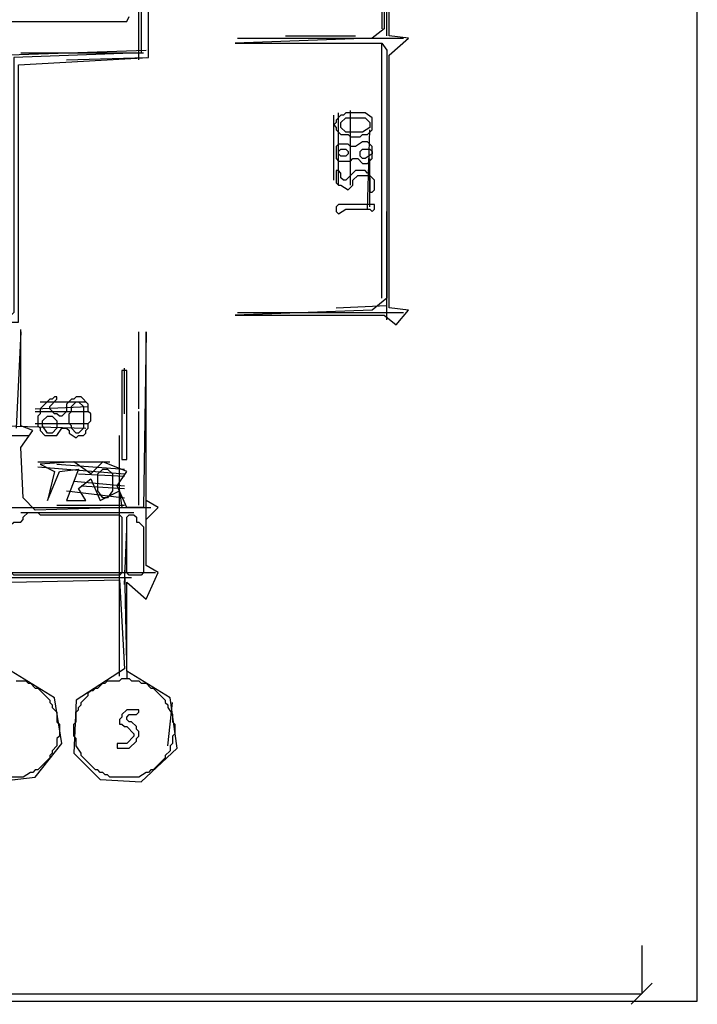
# Model space of a CAD drawing. Header units: millimetres. Extents: x -171 to 29168, y -21389 to 9617.
# Tile 49 of 60: x 16632 to 18885, y -195 to 3078. Entities that reach past the tile are written whole.
import ezdxf

# ---------------------------------------------------------------- set-up
doc = ezdxf.new("R2010")
doc.units = ezdxf.units.MM
for name, color, linetype in [('CALIBRATION_DIM', 1, 'Continuous'), ('REFERENCE_FRAME', 3, 'Continuous'), ('TRACE_CONTOUR_FINE', 8, 'Continuous'), ('TRACE_CONTOUR_MAJOR', 7, 'Continuous'), ('TRACE_DARK_PIXELS', 250, 'Continuous'), ('TRACE_STRAIGHT_LINES', 4, 'Continuous')]:
    doc.layers.add(name, color=color, linetype=linetype)

msp = doc.modelspace()

# ---------------------------------------------------------------- linework, layer by layer
at = {"layer": 'CALIBRATION_DIM'}
for p, q in [((18700, 0), (18700, -160)), ((18665, -195), (18735, -125)), ((10300, -160), (18700, -160))]:
    msp.add_line(p, q, dxfattribs=at)
at = {"layer": 'REFERENCE_FRAME'}
msp.add_lwpolyline([(10115.4, -184.6), (18884.6, -184.6), (18884.6, 9416.6), (10115.4, 9416.6)], close=True, dxfattribs=at)
at = {"layer": 'TRACE_CONTOUR_FINE'}
for points in [[(17692, 2640), (17700, 2648), (17716, 2648), (17724, 2640), (17724, 2632), (17716, 2624), (17700, 2624), (17692, 2632)], [(17764, 2624), (17764, 2640), (17772, 2648), (17796, 2648), (17804, 2640), (17804, 2632), (17780, 2616), (17772, 2616)]]:
    msp.add_lwpolyline(points, close=True, dxfattribs=at)
at = {"layer": 'TRACE_CONTOUR_MAJOR'}
for points in [[(12132, 2952), (14076, 2944), (14100, 2072), (16628, 2072), (16628, 2928), (17060, 2952), (17052, 5680)], [(17036, 5656), (17036, 2968), (16612, 2952), (16612, 2104), (16596, 2088), (16076, 2088), (16068, 2120), (16100, 2136), (16444, 2128), (16572, 2144), (16572, 2952), (16340, 2960), (16316, 2984), (16284, 2960), (16084, 2960), (16068, 2976), (16076, 3064), (16476, 3072), (16508, 3048), (16532, 3072), (16988, 3072), (16996, 3088)], [(17844, 5248), (17844, 3048), (17804, 3016), (17348, 3000), (17836, 3000), (17852, 2976), (17852, 2152), (17804, 2112), (17348, 2096), (17844, 2096), (17884, 2064), (17924, 2112), (17860, 2120), (17860, 2960), (17924, 3016), (17860, 3024), (17852, 5216)], [(16604, 1208), (16964, 1216), (16980, 920), (16820, 816), (16812, 640), (16900, 552), (17036, 544), (17156, 656), (17132, 824), (16988, 912), (16988, 1208), (17052, 1152), (17092, 1240), (17052, 1264), (17052, 1416), (17092, 1456), (17052, 1480), (17052, 2040), (17044, 1456), (16988, 1456), (16956, 1528), (16988, 1576), (16908, 1608), (16868, 1568), (16812, 1608), (16700, 1600), (16748, 1576), (16724, 1480), (16764, 1576), (16828, 1584), (16788, 1480), (16852, 1480), (16828, 1520), (16868, 1552), (16900, 1480), (16964, 1512), (16972, 1456), (16684, 1448), (16644, 1488), (16636, 1656), (16676, 1712), (16636, 1728), (16636, 2040), (16620, 1720)], [(16548, 544), (16684, 560), (16772, 672), (16748, 824), (16604, 912)], [(16620, 880), (16652, 880), (16660, 872), (16668, 872), (16684, 856), (16692, 856), (16732, 816), (16732, 808), (16740, 800), (16740, 792), (16756, 776), (16756, 744), (16764, 736), (16764, 696), (16756, 688), (16756, 664), (16740, 648), (16740, 640), (16732, 632), (16732, 624), (16692, 584), (16684, 584), (16676, 576), (16668, 576), (16644, 560), (16548, 560)]]:
    msp.add_lwpolyline(points, dxfattribs=at)
for points in [[(17676, 2728), (17684, 2720), (17684, 2712), (17700, 2696), (17724, 2696), (17732, 2688), (17764, 2688), (17772, 2696), (17788, 2696), (17804, 2712), (17804, 2752), (17780, 2768), (17716, 2768), (17708, 2760), (17700, 2760), (17684, 2744), (17684, 2736)], [(17700, 2736), (17716, 2752), (17780, 2752), (17796, 2736), (17796, 2720), (17772, 2704), (17716, 2704), (17700, 2720)], [(17804, 2656), (17788, 2672), (17772, 2672), (17748, 2656), (17732, 2656), (17724, 2664), (17692, 2664), (17684, 2656), (17684, 2616), (17692, 2608), (17732, 2608), (17740, 2616), (17756, 2616), (17772, 2600), (17788, 2600), (17804, 2616)], [(17684, 2576), (17684, 2536), (17692, 2528), (17700, 2528), (17724, 2512), (17740, 2528), (17740, 2544), (17756, 2560), (17788, 2560), (17796, 2552), (17796, 2504), (17804, 2504), (17812, 2512), (17812, 2544), (17796, 2560), (17796, 2568), (17788, 2568), (17780, 2576), (17748, 2576), (17716, 2544), (17708, 2544), (17700, 2552), (17700, 2568), (17692, 2576)], [(17684, 2456), (17684, 2440), (17692, 2432), (17716, 2448), (17796, 2448), (17804, 2440), (17812, 2448), (17812, 2464), (17692, 2464)], [(16972, 1912), (16972, 1616), (16988, 1616), (16988, 1912)], [(16700, 1784), (16700, 1768), (16692, 1760), (16692, 1728), (16700, 1720), (16700, 1712), (16716, 1696), (16756, 1696), (16772, 1720), (16788, 1720), (16796, 1712), (16796, 1704), (16820, 1688), (16828, 1696), (16844, 1696), (16852, 1704), (16852, 1712), (16860, 1720), (16860, 1736), (16868, 1744), (16868, 1768), (16860, 1776), (16860, 1800), (16836, 1824), (16820, 1824), (16812, 1816), (16804, 1816), (16788, 1800), (16788, 1776), (16772, 1760), (16764, 1760), (16756, 1768), (16748, 1768), (16732, 1784), (16732, 1792), (16756, 1816), (16756, 1824), (16748, 1824), (16740, 1816), (16732, 1816)], [(16820, 1808), (16828, 1808), (16844, 1792), (16844, 1720), (16828, 1704), (16820, 1704), (16804, 1720), (16804, 1728), (16796, 1736), (16796, 1768), (16804, 1776), (16804, 1792)], [(16724, 1760), (16740, 1760), (16756, 1744), (16756, 1720), (16740, 1704), (16724, 1704), (16708, 1728), (16708, 1744)], [(16908, 1584), (16924, 1584), (16940, 1568), (16940, 1512), (16924, 1488), (16908, 1488), (16892, 1512), (16892, 1568)], [(16604, 1400), (16612, 1408), (16636, 1408), (16644, 1416), (16644, 1424), (16660, 1440), (16692, 1440), (16700, 1432), (16964, 1432), (16972, 1424), (16972, 1240), (16964, 1232), (16612, 1232), (16604, 1240)], [(16996, 1432), (17012, 1432), (17020, 1424), (17020, 1408), (17028, 1408), (17044, 1392), (17044, 1240), (17036, 1232), (16996, 1232), (16988, 1240), (16988, 1424)], [(16924, 880), (16964, 880), (16972, 888), (16996, 888), (17004, 880), (17028, 880), (17036, 872), (17052, 872), (17068, 856), (17076, 856), (17116, 816), (17116, 808), (17124, 800), (17124, 792), (17140, 768), (17140, 744), (17148, 736), (17148, 704), (17140, 696), (17140, 672), (17132, 664), (17132, 648), (17116, 632), (17116, 624), (17076, 584), (17068, 584), (17060, 576), (17052, 576), (17028, 560), (16932, 560), (16924, 568), (16916, 568), (16908, 576), (16900, 576), (16892, 584), (16884, 584), (16836, 632), (16836, 640), (16820, 664), (16820, 688), (16812, 696), (16812, 736), (16820, 744), (16820, 776), (16828, 784), (16828, 792), (16836, 800), (16836, 808), (16860, 832), (16860, 840), (16868, 848), (16876, 848), (16884, 856), (16892, 856), (16908, 872), (16916, 872)], [(17028, 784), (16988, 784), (16972, 768), (16972, 760), (16964, 752), (16964, 736), (16972, 736), (16980, 728), (16988, 728), (17012, 704), (17012, 696), (16988, 672), (16956, 672), (16956, 656), (16996, 656), (17020, 680), (17020, 688), (17028, 696), (17028, 712), (17020, 720), (17020, 728), (17004, 744), (16996, 744), (16988, 752), (16988, 760), (16996, 768), (17020, 768), (17028, 776)]]:
    msp.add_lwpolyline(points, close=True, dxfattribs=at)
at = {"layer": 'TRACE_DARK_PIXELS'}
for p, q in [((17356, 3016), (17908, 3016)), ((16636, 2968), (17044, 2968)), ((17356, 2104), (17908, 2104)), ((12124, 1696), (16660, 1696)), ((12124, 1456), (17068, 1456)), ((12124, 1240), (17068, 1240))]:
    msp.add_line(p, q, dxfattribs=at)
at = {"layer": 'TRACE_STRAIGHT_LINES'}
for p, q in [((17028, 2944), (17028, 5792)), ((17852, 3024), (17852, 5232)), ((17836, 3416), (17836, 3048)), ((17516, 3024), (17748, 3024)), ((17836, 2152), (17836, 3000)), ((16564, 2960), (17052, 2976)), ((16788, 2944), (17052, 2952)), ((17852, 2896), (17852, 2448)), ((17676, 2544), (17676, 2760)), ((17692, 2528), (17692, 2768)), ((17732, 2528), (17732, 2776)), ((17788, 2448), (17796, 2712)), ((17796, 2456), (17796, 2616)), ((17852, 2080), (17852, 2440)), ((17684, 2120), (17852, 2128)), ((17460, 2104), (17604, 2104)), ((17636, 2104), (17780, 2104)), ((16636, 1728), (16636, 2048)), ((17028, 1784), (17028, 2040)), ((17052, 1264), (17052, 2040)), ((16980, 1768), (16980, 1920)), ((16700, 1808), (16852, 1808)), ((16684, 1784), (16860, 1792)), ((16684, 1776), (16860, 1776)), ((17028, 1464), (17028, 1776)), ((16684, 1736), (16860, 1736)), ((16580, 1728), (16852, 1720)), ((16964, 896), (16964, 1696)), ((16692, 1608), (16932, 1608)), ((16692, 1592), (16980, 1568)), ((16756, 1600), (16980, 1584)), ((16812, 1544), (16980, 1528)), ((16828, 1568), (16980, 1560)), ((16788, 1512), (16980, 1488)), ((16836, 1528), (16980, 1520)), ((16756, 1464), (16980, 1464)), ((16636, 1440), (17012, 1440)), ((16980, 1200), (16988, 1384)), ((16980, 1248), (16988, 888)), ((14068, 1224), (17004, 1224)), ((15844, 1240), (17084, 1240)), ((17124, 664), (17140, 808))]:
    msp.add_line(p, q, dxfattribs=at)

doc.saveas('drawing.dxf')
